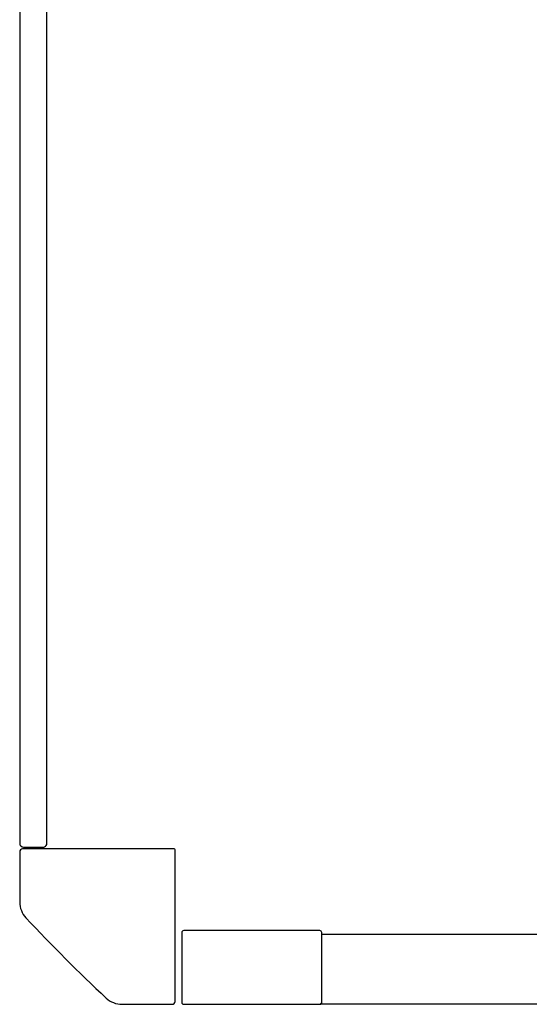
# Model space of a CAD drawing. Header units: metres. Extents: x 15.7 to 54.8, y -39.7 to 1.1.
# Tile 1 of 256: x 16.317 to 16.579, y -37.835 to -37.327. Entities that reach past the tile are written whole.
import ezdxf

# ---------------------------------------------------------------- set-up
doc = ezdxf.new("R2010")
doc.units = ezdxf.units.M
doc.header["$MEASUREMENT"] = 0
doc.layers.add('2D', color=252, linetype='Continuous')

# ---------------------------------------------------------------- blocks, each defined once
blk = doc.blocks.new('2D_QYOS_100_PUERTA_2')
for p, q in [((-3.023016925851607e-05, -0.08300243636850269), (-3.023016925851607e-05, -0.9670024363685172)), ((0.01396976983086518, -0.9670024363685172), (0.01396976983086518, -0.08300243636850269)), ((3.552713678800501e-13, -0.9714523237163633), (3.552713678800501e-13, -0.9972608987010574)), ((0.07950000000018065, -0.969952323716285), (0.001500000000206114, -0.969952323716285)), ((0.00196976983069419, -0.9690024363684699), (0.01196976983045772, -0.9690024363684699)), ((0.08000000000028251, -1.048452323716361), (0.08000000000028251, -0.9704523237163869)), ((0.08347231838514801, -1.012968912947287), (0.08347231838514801, -1.048968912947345)), ((0.1545979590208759, -1.01196891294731), (0.084472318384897, -1.01196891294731)), ((0.1555979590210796, -1.013954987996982), (0.1555979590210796, -1.012968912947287)), ((0.8943580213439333, -1.01395240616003), (0.1555979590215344, -1.01395240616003)), ((0.1555979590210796, -1.048968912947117), (0.1555979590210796, -1.013954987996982)), ((0.05269142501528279, -1.049952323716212), (0.07849999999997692, -1.049952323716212)), ((0.084472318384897, -1.049968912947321), (0.1545979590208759, -1.049968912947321)), ((0.8951770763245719, -1.049952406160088), (0.1547789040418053, -1.049952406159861))]:
    blk.add_line(p, q)
for centre, radius, start, end in [((0.00196976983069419, -0.9670024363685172), 0.001999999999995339, 180, 270), ((0.01196976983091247, -0.9670024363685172), 0.001999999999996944, 291.702314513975, 359.9999999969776), ((0.001500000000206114, -0.9714523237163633), 0.001499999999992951, 90, 180), ((0.01196976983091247, -0.9670024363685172), 0.001999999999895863, 270, 291.7023145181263), ((0.07950000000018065, -0.9704523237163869), 0.0005000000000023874, 0, 90), ((0.01200000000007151, -0.9972608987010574), 0.01199999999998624, 180, 222.8784872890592), ((0.5815720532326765, -0.4683802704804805), 0.7892560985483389, 222.878487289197, 227.1215127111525), ((0.084472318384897, -1.012968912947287), 0.000999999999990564, 90, 180.0000000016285), ((0.1545979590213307, -1.012968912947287), 0.000999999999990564, 0, 90.0000000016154), ((0.05269142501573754, -1.037952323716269), 0.01200000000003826, 227.1215127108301, 269.9999999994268), ((0.07849999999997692, -1.048452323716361), 0.001499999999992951, 270, 0), ((0.084472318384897, -1.048968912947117), 0.000999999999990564, 180, 270.0000000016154), ((0.1545979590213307, -1.048968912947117), 0.000999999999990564, 270, 331.6461226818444), ((0.1545979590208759, -1.048968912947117), 0.001000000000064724, 331.6461226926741, 1.043506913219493e-08)]:
    blk.add_arc(centre, radius, start, end)

msp = doc.modelspace()

# ---------------------------------------------------------------- block references
at = {"layer": '2D'}
msp.add_blockref('2D_QYOS_100_PUERTA_2', (16.31695121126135, -36.78472712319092), dxfattribs=at)

doc.saveas('drawing.dxf')
